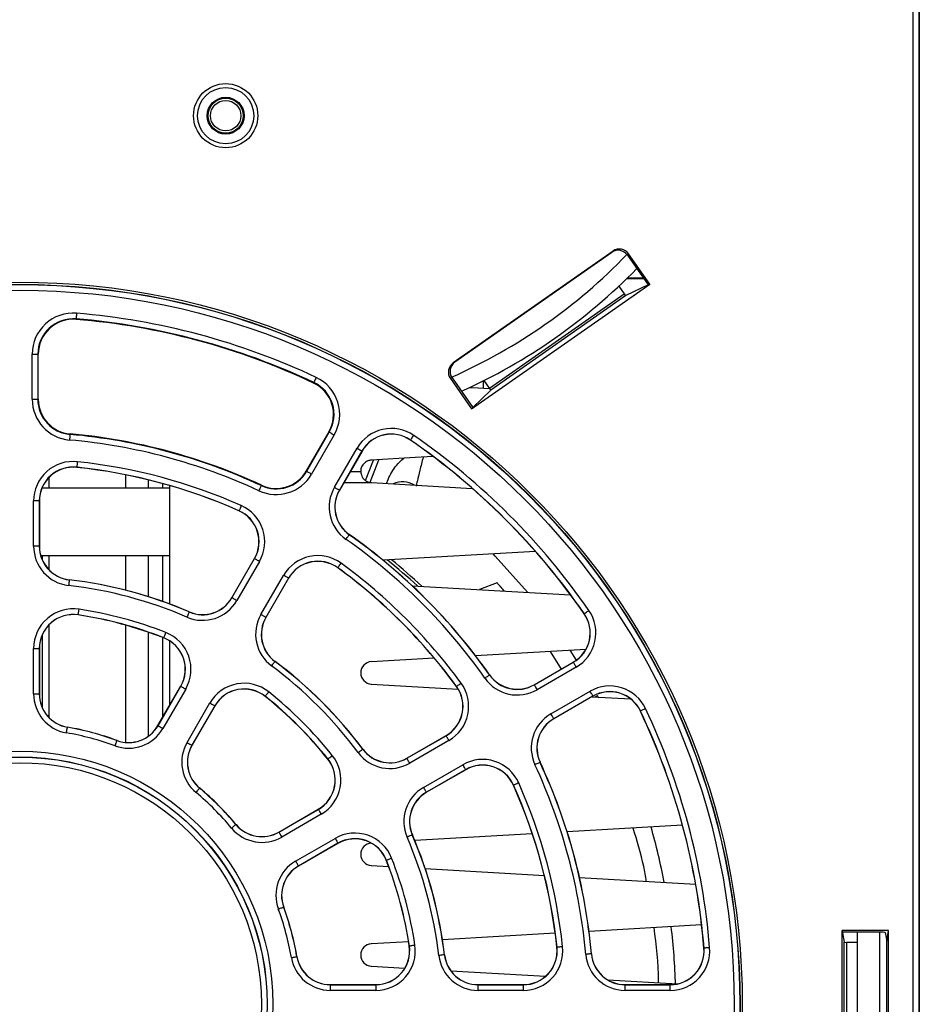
# Paper-space layout 'Sheet1' of a CAD drawing. Header units: millimetres. Extents: x -7 to 420, y -21 to 297.
# Tile 18 of 105: x 108 to 124, y 42 to 60. Entities that reach past the tile are written whole.
import ezdxf

# ---------------------------------------------------------------- set-up
doc = ezdxf.new("R2010")
doc.units = ezdxf.units.MM

psp = doc.layouts.new('Sheet1')

# ---------------------------------------------------------------- linework, layer by layer
at = {"color": 7, "linetype": 'Continuous', "lineweight": 25}
for p, q in [((123.596, 28.519), (123.596, 77.483)), ((123.696, 77.483), (123.696, 28.514)), ((123.7, 77.487), (123.7, 28.487)), ((123.706, 77.487), (123.706, 28.487)), ((118.263, 55.6), (115.423, 53.611)), ((118.24, 55.577), (115.452, 53.625)), ((118.24, 55.577), (118.263, 55.6)), ((118.541, 55.551), (118.519, 55.528)), ((118.519, 55.528), (118.89, 54.999)), ((118.918, 55.012), (118.541, 55.551)), ((115.751, 52.795), (118.918, 55.012)), ((118.368, 54.977), (118.464, 54.839)), ((118.89, 54.999), (118.489, 54.807)), ((118.507, 55.11), (118.811, 55.11)), ((118.807, 55.117), (118.514, 55.117)), ((118.918, 55.012), (118.89, 54.999)), ((116.069, 53.162), (118.464, 54.839)), ((118.489, 54.807), (116.091, 53.128)), ((118.487, 54.808), (118.49, 54.808)), ((108.722, 54.394), (108.721, 54.385)), ((107.943, 52.965), (107.943, 53.768)), ((107.943, 53.768), (108.043, 53.768)), ((108.043, 53.768), (108.043, 52.965)), ((108.043, 53.768), (108.051, 53.768)), ((108.051, 52.965), (108.051, 53.768)), ((115.423, 53.611), (115.452, 53.625)), ((112.946, 53.262), (112.942, 53.254)), ((115.403, 53.347), (115.374, 53.333)), ((115.374, 53.333), (115.751, 52.795)), ((115.403, 53.347), (115.774, 52.817)), ((115.961, 53.161), (115.961, 53.294)), ((116.069, 53.162), (115.973, 53.3)), ((115.774, 52.817), (116.091, 53.128)), ((107.943, 52.965), (108.043, 52.965)), ((108.043, 52.965), (108.051, 52.965)), ((115.751, 52.795), (115.774, 52.817)), ((108.615, 52.34), (108.616, 52.349)), ((113.214, 52.385), (112.812, 51.69)), ((112.82, 51.685), (113.222, 52.381)), ((113.222, 52.381), (113.214, 52.385)), ((113.308, 52.331), (112.907, 51.635)), ((114.666, 52.24), (114.665, 52.238)), ((113.314, 51.4), (113.715, 52.096)), ((113.802, 52.046), (113.4, 51.35)), ((113.804, 52.044), (113.402, 51.349)), ((113.802, 52.046), (113.804, 52.044)), ((113.867, 51.518), (114.008, 51.885)), ((113.945, 51.488), (114.101, 51.89)), ((108.734, 51.756), (108.734, 51.754)), ((112.82, 51.685), (112.812, 51.69)), ((113.595, 51.683), (113.78, 51.683)), ((109.6, 51.621), (109.6, 51.387)), ((110, 51.533), (110, 51.387)), ((113.969, 51.483), (115.763, 51.381)), ((114.238, 51.468), (114.265, 51.539)), ((110.38, 51.387), (108.116, 51.387)), ((110.26, 51.465), (110.26, 51.387)), ((110.38, 51.431), (110.38, 49.327)), ((112.012, 51.43), (112.015, 51.438)), ((113.4, 51.35), (113.402, 51.349)), ((107.968, 50.352), (107.968, 51.157)), ((108.068, 51.157), (107.968, 51.157)), ((108.068, 51.157), (108.068, 50.352)), ((108.068, 51.157), (108.07, 51.157)), ((108.07, 51.157), (108.07, 50.352)), ((111.617, 50.984), (111.616, 50.981)), ((113.576, 50.556), (113.577, 50.558)), ((108.068, 50.352), (107.968, 50.352)), ((108.068, 50.352), (108.07, 50.352)), ((116.887, 50.258), (114.177, 50.103)), ((108.093, 50.187), (110.38, 50.187)), ((108.12, 50.187), (108.12, 50.112)), ((109.6, 50.187), (109.6, 49.571)), ((110, 50.187), (110, 49.457)), ((110.26, 50.187), (110.26, 49.37)), ((111.489, 49.436), (111.892, 50.133)), ((111.492, 49.435), (111.894, 50.132)), ((111.981, 50.082), (111.578, 49.385)), ((111.894, 50.132), (111.892, 50.133)), ((113.372, 49.97), (113.371, 49.968)), ((108.6, 49.754), (108.601, 49.756)), ((112.007, 49.137), (112.409, 49.834)), ((112.496, 49.784), (112.094, 49.087)), ((112.498, 49.783), (112.096, 49.086)), ((112.496, 49.784), (112.498, 49.783)), ((114.695, 49.65), (117.509, 49.489)), ((116.202, 49.702), (115.893, 49.582)), ((111.492, 49.435), (111.489, 49.436)), ((108.76, 49.132), (108.759, 49.13)), ((110.731, 49.183), (110.732, 49.185)), ((112.094, 49.087), (112.096, 49.086)), ((117.753, 49.153), (117.751, 49.152)), ((109.6, 48.95), (109.6, 46.848)), ((108.12, 48.776), (108.12, 47.486)), ((110, 48.826), (110, 46.97)), ((110.26, 48.73), (110.26, 47.307)), ((110.282, 48.724), (110.282, 48.722)), ((110.38, 48.672), (110.38, 47.515)), ((107.968, 47.726), (107.968, 48.536)), ((107.968, 48.536), (108.068, 48.536)), ((108.068, 48.536), (108.068, 47.726)), ((108.068, 48.536), (108.07, 48.536)), ((108.07, 48.536), (108.07, 47.726)), ((117.781, 48.518), (115.821, 48.405)), ((117.615, 48.329), (117.504, 48.502)), ((115.086, 48.363), (113.969, 48.299)), ((117.346, 48.169), (117.154, 48.482)), ((112.256, 48.303), (112.257, 48.304)), ((116.862, 47.889), (117.557, 48.291)), ((116.863, 47.887), (117.559, 48.289)), ((117.609, 48.202), (116.913, 47.801)), ((117.559, 48.289), (117.557, 48.291)), ((116.069, 48.063), (116.071, 48.065)), ((110.176, 47.162), (110.582, 47.863)), ((110.179, 47.16), (110.584, 47.862)), ((110.67, 47.812), (110.265, 47.11)), ((110.584, 47.862), (110.582, 47.863)), ((113.969, 47.9), (115.511, 47.812)), ((115.483, 47.859), (115.481, 47.858)), ((116.863, 47.887), (116.862, 47.889)), ((107.968, 47.726), (108.068, 47.726)), ((108.068, 47.726), (108.07, 47.726)), ((112.083, 47.685), (112.081, 47.683)), ((117.161, 47.372), (117.856, 47.773)), ((117.906, 47.687), (117.211, 47.285)), ((117.907, 47.685), (117.212, 47.283)), ((117.892, 47.676), (118.579, 47.636)), ((117.906, 47.687), (117.907, 47.685)), ((117.945, 47.672), (117.986, 47.696)), ((118.009, 47.651), (117.986, 47.696)), ((110.694, 46.863), (111.099, 47.565)), ((111.186, 47.515), (110.781, 46.813)), ((111.188, 47.513), (110.783, 46.812)), ((111.186, 47.515), (111.188, 47.513)), ((117.211, 47.285), (117.212, 47.283)), ((118.752, 47.423), (118.75, 47.421)), ((108.568, 47.132), (108.568, 47.135)), ((110.179, 47.16), (110.176, 47.162)), ((114.599, 46.583), (115.296, 46.985)), ((114.6, 46.581), (115.297, 46.983)), ((115.297, 46.983), (115.296, 46.985)), ((109.449, 46.896), (109.449, 46.899)), ((110.781, 46.813), (110.783, 46.812)), ((113.815, 46.743), (113.817, 46.744)), ((115.347, 46.896), (114.65, 46.494)), ((113.198, 46.57), (113.196, 46.568)), ((114.6, 46.581), (114.599, 46.583)), ((114.898, 46.065), (115.595, 46.468)), ((116.966, 46.509), (116.968, 46.51)), ((115.645, 46.381), (114.948, 45.979)), ((115.646, 46.379), (114.949, 45.977)), ((115.645, 46.381), (115.646, 46.379)), ((110.917, 46.049), (110.919, 46.051)), ((116.497, 46.104), (116.494, 46.103)), ((114.948, 45.979), (114.949, 45.977)), ((112.325, 45.27), (113.026, 45.675)), ((112.326, 45.268), (113.028, 45.673)), ((113.078, 45.586), (112.376, 45.181)), ((113.028, 45.673), (113.026, 45.675)), ((111.562, 45.404), (111.563, 45.406)), ((119.497, 45.391), (117.448, 45.274)), ((112.326, 45.268), (112.325, 45.27)), ((114.696, 45.218), (114.698, 45.219)), ((116.829, 45.238), (114.74, 45.119)), ((112.623, 44.752), (113.325, 45.157)), ((113.375, 45.071), (112.673, 44.666)), ((113.376, 45.069), (112.675, 44.664)), ((113.375, 45.071), (113.376, 45.069)), ((112.673, 44.666), (112.675, 44.664)), ((113.969, 44.675), (114.277, 44.657)), ((114.237, 44.77), (114.235, 44.769)), ((114.927, 44.62), (117.043, 44.499)), ((117.668, 44.463), (119.731, 44.345)), ((112.409, 43.936), (112.412, 43.936)), ((119.838, 43.619), (117.837, 43.504)), ((117.237, 43.47), (115.233, 43.355)), ((123.158, 43.519), (122.336, 43.519)), ((122.336, 39.456), (122.336, 43.519)), ((122.336, 43.519), (122.341, 43.487)), ((123.061, 43.487), (122.341, 43.487)), ((122.342, 43.477), (122.37, 43.311)), ((122.6, 43.487), (122.6, 39.487)), ((123, 43.487), (123, 39.487)), ((123.101, 43.485), (123.126, 43.33)), ((123.126, 43.33), (123.158, 43.519)), ((123.158, 39.456), (123.158, 43.519)), ((114.631, 43.321), (113.969, 43.283)), ((114.645, 43.247), (114.643, 43.246)), ((122.37, 39.663), (122.37, 43.311)), ((122.41, 43.309), (122.41, 39.665)), ((122.6, 43.309), (122.41, 43.309)), ((123.126, 39.644), (123.126, 43.33)), ((115.267, 43.087), (115.269, 43.088)), ((117.269, 43.221), (117.267, 43.221)), ((117.878, 43.104), (117.881, 43.104)), ((119.882, 43.207), (119.879, 43.206)), ((112.645, 43.055), (112.648, 43.055)), ((113.969, 42.883), (114.564, 42.849)), ((115.381, 42.803), (117.065, 42.706)), ((113.239, 42.555), (113.239, 42.557)), ((113.239, 42.557), (114.049, 42.557)), ((113.239, 42.555), (113.239, 42.455)), ((113.239, 42.555), (114.049, 42.555)), ((114.049, 42.555), (114.049, 42.557)), ((114.049, 42.555), (114.049, 42.455)), ((115.865, 42.557), (116.67, 42.557)), ((115.865, 42.555), (115.865, 42.557)), ((115.865, 42.455), (115.865, 42.555)), ((115.865, 42.555), (116.67, 42.555)), ((116.67, 42.555), (116.67, 42.557)), ((116.67, 42.455), (116.67, 42.555)), ((118.169, 42.643), (119.412, 42.572)), ((118.478, 42.557), (119.281, 42.557)), ((118.478, 42.555), (118.478, 42.557)), ((118.478, 42.455), (118.478, 42.555)), ((118.478, 42.555), (119.281, 42.555)), ((119.281, 42.555), (119.281, 42.557)), ((119.281, 42.455), (119.281, 42.555)), ((114.049, 42.455), (113.239, 42.455)), ((116.67, 42.455), (115.865, 42.455)), ((119.281, 42.455), (118.478, 42.455))]:
    psp.add_line(p, q, dxfattribs=at)
at = {"color": 8, "linetype": 'Continuous', "lineweight": 25}
for p, q in [((108.24, 51.576), (108.24, 51.387)), ((113.48, 51.483), (113.969, 51.483)), ((108.24, 50.187), (108.24, 49.933)), ((108.24, 48.955), (108.24, 47.308))]:
    psp.add_line(p, q, dxfattribs=at)
at = {"color": 7, "linetype": 'Continuous', "lineweight": 25, "flags": 128}
for points in [[(108.73, 54.493), (108.728, 54.474), (108.727, 54.456), (108.725, 54.439), (108.724, 54.424), (108.723, 54.411), (108.722, 54.402), (108.722, 54.396), (108.722, 54.394)], [(112.989, 53.352), (112.981, 53.335), (112.973, 53.318), (112.965, 53.302), (112.959, 53.289), (112.954, 53.278), (112.95, 53.269), (112.947, 53.264), (112.946, 53.262)], [(115.717, 53.175), (115.76, 53.173), (116.075, 53.155)], [(113.222, 52.381), (113.223, 52.379), (113.229, 52.377), (113.237, 52.372), (113.247, 52.366), (113.26, 52.358), (113.275, 52.35), (113.291, 52.34), (113.308, 52.331)], [(108.615, 52.34), (108.615, 52.338), (108.614, 52.332), (108.613, 52.323), (108.612, 52.31), (108.611, 52.295), (108.61, 52.278), (108.608, 52.26), (108.606, 52.241)], [(114.666, 52.24), (114.668, 52.242), (114.671, 52.246), (114.676, 52.254), (114.683, 52.264), (114.692, 52.277), (114.702, 52.291), (114.712, 52.306), (114.723, 52.322)], [(113.715, 52.096), (113.732, 52.086), (113.748, 52.077), (113.763, 52.068), (113.776, 52.061), (113.787, 52.054), (113.795, 52.05), (113.8, 52.047), (113.802, 52.046)], [(108.744, 51.856), (108.742, 51.836), (108.74, 51.818), (108.739, 51.801), (108.737, 51.786), (108.736, 51.773), (108.735, 51.764), (108.734, 51.758), (108.734, 51.756)], [(115.069, 51.946), (114.745, 51.927), (113.969, 51.883)], [(112.82, 51.685), (112.822, 51.684), (112.827, 51.681), (112.835, 51.677), (112.846, 51.67), (112.859, 51.663), (112.874, 51.654), (112.89, 51.645), (112.907, 51.635)], [(112.012, 51.43), (112.011, 51.428), (112.008, 51.423), (112.004, 51.414), (111.999, 51.403), (111.993, 51.389), (111.986, 51.374), (111.978, 51.357), (111.97, 51.339)], [(113.314, 51.4), (113.33, 51.391), (113.346, 51.381), (113.361, 51.373), (113.374, 51.365), (113.385, 51.359), (113.393, 51.354), (113.398, 51.351), (113.4, 51.35)], [(111.657, 51.075), (111.65, 51.057), (111.642, 51.04), (111.635, 51.025), (111.629, 51.011), (111.624, 51), (111.62, 50.991), (111.618, 50.986), (111.617, 50.984)], [(113.519, 50.474), (113.53, 50.49), (113.54, 50.505), (113.55, 50.519), (113.559, 50.531), (113.566, 50.542), (113.571, 50.549), (113.575, 50.554), (113.576, 50.556)], [(111.981, 50.082), (111.964, 50.091), (111.948, 50.101), (111.933, 50.109), (111.92, 50.117), (111.909, 50.123), (111.901, 50.128), (111.896, 50.131), (111.894, 50.132)], [(116.745, 49.533), (116.169, 50.178), (116.134, 50.215)], [(113.372, 49.97), (113.374, 49.972), (113.377, 49.977), (113.383, 49.984), (113.39, 49.994), (113.399, 50.006), (113.409, 50.02), (113.42, 50.035), (113.431, 50.051)], [(108.6, 49.754), (108.6, 49.751), (108.599, 49.746), (108.598, 49.736), (108.597, 49.724), (108.595, 49.709), (108.593, 49.692), (108.591, 49.673), (108.589, 49.654)], [(112.496, 49.784), (112.494, 49.785), (112.489, 49.788), (112.481, 49.793), (112.47, 49.799), (112.457, 49.807), (112.442, 49.815), (112.426, 49.825), (112.409, 49.834)], [(111.578, 49.385), (111.561, 49.394), (111.545, 49.404), (111.531, 49.412), (111.517, 49.42), (111.507, 49.426), (111.499, 49.431), (111.494, 49.434), (111.492, 49.435)], [(108.76, 49.132), (108.76, 49.134), (108.761, 49.14), (108.762, 49.149), (108.764, 49.162), (108.766, 49.177), (108.769, 49.194), (108.772, 49.212), (108.774, 49.231)], [(117.753, 49.153), (117.754, 49.155), (117.759, 49.158), (117.767, 49.163), (117.777, 49.17), (117.79, 49.179), (117.804, 49.189), (117.819, 49.199), (117.835, 49.21)], [(110.731, 49.183), (110.73, 49.181), (110.728, 49.175), (110.724, 49.167), (110.719, 49.155), (110.713, 49.141), (110.706, 49.126), (110.699, 49.109), (110.691, 49.091)], [(112.094, 49.087), (112.092, 49.088), (112.087, 49.091), (112.078, 49.096), (112.068, 49.102), (112.055, 49.11), (112.04, 49.118), (112.024, 49.127), (112.007, 49.137)], [(110.282, 48.724), (110.283, 48.726), (110.285, 48.732), (110.289, 48.74), (110.293, 48.752), (110.299, 48.766), (110.305, 48.782), (110.312, 48.799), (110.319, 48.817)], [(112.196, 48.222), (112.207, 48.238), (112.219, 48.253), (112.229, 48.266), (112.238, 48.279), (112.245, 48.289), (112.251, 48.296), (112.254, 48.301), (112.256, 48.303)], [(117.559, 48.289), (117.56, 48.287), (117.563, 48.282), (117.567, 48.274), (117.574, 48.263), (117.581, 48.25), (117.59, 48.235), (117.599, 48.219), (117.609, 48.202)], [(115.987, 48.006), (116.003, 48.017), (116.018, 48.027), (116.032, 48.037), (116.044, 48.046), (116.054, 48.053), (116.062, 48.058), (116.067, 48.062), (116.069, 48.063)], [(110.584, 47.862), (110.586, 47.861), (110.591, 47.858), (110.599, 47.853), (110.61, 47.847), (110.623, 47.84), (110.638, 47.831), (110.654, 47.822), (110.67, 47.812)], [(115.483, 47.859), (115.485, 47.861), (115.489, 47.864), (115.497, 47.87), (115.507, 47.877), (115.519, 47.886), (115.533, 47.896), (115.548, 47.907), (115.564, 47.918)], [(116.863, 47.887), (116.864, 47.885), (116.867, 47.88), (116.872, 47.872), (116.878, 47.861), (116.886, 47.848), (116.894, 47.833), (116.904, 47.817), (116.913, 47.801)], [(112.083, 47.685), (112.084, 47.686), (112.088, 47.691), (112.094, 47.698), (112.101, 47.708), (112.111, 47.72), (112.122, 47.733), (112.133, 47.748), (112.145, 47.763)], [(117.906, 47.687), (117.905, 47.689), (117.902, 47.694), (117.897, 47.702), (117.891, 47.713), (117.884, 47.726), (117.875, 47.741), (117.866, 47.757), (117.856, 47.773)], [(111.099, 47.565), (111.116, 47.555), (111.132, 47.546), (111.147, 47.537), (111.16, 47.53), (111.171, 47.523), (111.179, 47.519), (111.184, 47.516), (111.186, 47.515)], [(118.842, 47.465), (118.825, 47.457), (118.808, 47.449), (118.793, 47.442), (118.779, 47.435), (118.768, 47.43), (118.759, 47.426), (118.754, 47.423), (118.752, 47.423)], [(117.211, 47.285), (117.21, 47.287), (117.207, 47.292), (117.202, 47.3), (117.196, 47.311), (117.188, 47.324), (117.18, 47.339), (117.17, 47.355), (117.161, 47.372)], [(108.551, 47.034), (108.554, 47.053), (108.557, 47.071), (108.56, 47.088), (108.563, 47.103), (108.565, 47.115), (108.567, 47.124), (108.568, 47.13), (108.568, 47.132)], [(110.179, 47.16), (110.181, 47.159), (110.186, 47.156), (110.194, 47.152), (110.205, 47.146), (110.218, 47.138), (110.232, 47.129), (110.249, 47.12), (110.265, 47.11)], [(115.347, 46.896), (115.337, 46.913), (115.328, 46.929), (115.32, 46.944), (115.312, 46.957), (115.306, 46.968), (115.301, 46.976), (115.298, 46.981), (115.297, 46.983)], [(109.414, 46.803), (109.421, 46.821), (109.427, 46.838), (109.433, 46.854), (109.438, 46.868), (109.442, 46.88), (109.446, 46.889), (109.448, 46.894), (109.449, 46.896)], [(110.694, 46.863), (110.711, 46.853), (110.727, 46.844), (110.742, 46.835), (110.755, 46.828), (110.765, 46.822), (110.774, 46.817), (110.779, 46.814), (110.781, 46.813)], [(113.735, 46.683), (113.751, 46.695), (113.766, 46.706), (113.779, 46.716), (113.791, 46.725), (113.801, 46.732), (113.809, 46.738), (113.814, 46.741), (113.815, 46.743)], [(113.198, 46.57), (113.199, 46.571), (113.204, 46.575), (113.211, 46.581), (113.221, 46.589), (113.233, 46.598), (113.246, 46.609), (113.261, 46.62), (113.276, 46.632)], [(114.65, 46.494), (114.64, 46.511), (114.631, 46.527), (114.622, 46.542), (114.615, 46.555), (114.609, 46.566), (114.604, 46.574), (114.601, 46.579), (114.6, 46.581)], [(115.645, 46.381), (115.644, 46.383), (115.641, 46.388), (115.636, 46.396), (115.63, 46.407), (115.622, 46.42), (115.614, 46.435), (115.604, 46.451), (115.595, 46.468)], [(116.966, 46.509), (116.964, 46.508), (116.958, 46.506), (116.95, 46.502), (116.939, 46.497), (116.925, 46.49), (116.909, 46.483), (116.893, 46.475), (116.875, 46.467)], [(110.853, 45.972), (110.865, 45.987), (110.877, 46.001), (110.888, 46.014), (110.898, 46.026), (110.906, 46.035), (110.912, 46.042), (110.916, 46.047), (110.917, 46.049)], [(114.948, 45.979), (114.946, 45.981), (114.943, 45.986), (114.939, 45.994), (114.933, 46.005), (114.925, 46.018), (114.916, 46.032), (114.907, 46.049), (114.898, 46.065)], [(116.588, 46.144), (116.57, 46.137), (116.553, 46.129), (116.538, 46.122), (116.524, 46.116), (116.512, 46.111), (116.504, 46.107), (116.499, 46.105), (116.497, 46.104)], [(113.028, 45.673), (113.029, 45.671), (113.032, 45.666), (113.036, 45.658), (113.043, 45.647), (113.05, 45.634), (113.059, 45.619), (113.068, 45.603), (113.078, 45.586)], [(111.485, 45.34), (111.5, 45.352), (111.514, 45.364), (111.527, 45.375), (111.539, 45.385), (111.548, 45.393), (111.555, 45.399), (111.56, 45.403), (111.562, 45.404)], [(112.326, 45.268), (112.327, 45.266), (112.33, 45.261), (112.335, 45.253), (112.341, 45.242), (112.348, 45.229), (112.357, 45.214), (112.366, 45.198), (112.376, 45.181)], [(114.696, 45.218), (114.694, 45.217), (114.688, 45.215), (114.68, 45.211), (114.668, 45.206), (114.654, 45.2), (114.639, 45.194), (114.622, 45.186), (114.604, 45.179)], [(113.325, 45.157), (113.335, 45.141), (113.344, 45.125), (113.353, 45.11), (113.36, 45.097), (113.366, 45.086), (113.371, 45.078), (113.374, 45.073), (113.375, 45.071)], [(112.623, 44.752), (112.633, 44.736), (112.642, 44.72), (112.651, 44.705), (112.658, 44.692), (112.665, 44.681), (112.669, 44.673), (112.672, 44.668), (112.673, 44.666)], [(114.237, 44.77), (114.239, 44.77), (114.245, 44.772), (114.253, 44.776), (114.265, 44.78), (114.279, 44.786), (114.295, 44.792), (114.312, 44.799), (114.33, 44.806)], [(112.316, 43.901), (112.334, 43.908), (112.351, 43.914), (112.367, 43.92), (112.381, 43.925), (112.393, 43.93), (112.402, 43.933), (112.407, 43.935), (112.409, 43.936)], [(114.645, 43.247), (114.647, 43.247), (114.653, 43.248), (114.662, 43.249), (114.675, 43.251), (114.69, 43.253), (114.707, 43.256), (114.725, 43.259), (114.744, 43.262)], [(115.267, 43.087), (115.264, 43.087), (115.258, 43.087), (115.249, 43.085), (115.237, 43.084), (115.222, 43.082), (115.205, 43.08), (115.186, 43.078), (115.167, 43.076)], [(117.368, 43.231), (117.349, 43.229), (117.331, 43.227), (117.314, 43.226), (117.299, 43.224), (117.286, 43.223), (117.277, 43.222), (117.271, 43.221), (117.269, 43.221)], [(117.878, 43.104), (117.876, 43.104), (117.87, 43.104), (117.861, 43.103), (117.848, 43.102), (117.833, 43.1), (117.816, 43.099), (117.798, 43.097), (117.779, 43.095)], [(119.981, 43.215), (119.962, 43.213), (119.944, 43.212), (119.926, 43.21), (119.911, 43.209), (119.899, 43.208), (119.89, 43.207), (119.884, 43.207), (119.882, 43.207)], [(112.547, 43.038), (112.566, 43.041), (112.584, 43.045), (112.601, 43.047), (112.616, 43.05), (112.628, 43.052), (112.637, 43.054), (112.643, 43.055), (112.645, 43.055)]]:
    psp.add_lwpolyline(points, dxfattribs=at)
at = {"color": 7, "linetype": 'Continuous', "lineweight": 25}
for centre, radius in [((111.38, 58.007), 0.571), ((111.38, 58.007), 0.501), ((111.38, 58.007), 0.328), ((111.38, 58.007), 0.311), ((111.38, 58.007), 0.271), ((107.72, 42.207), 12.84), ((107.72, 42.207), 12.8), ((107.72, 42.207), 12.796), ((107.72, 42.207), 12.696), ((107.72, 42.207), 4.499), ((107.72, 42.207), 4.399), ((107.72, 42.207), 4.396), ((107.72, 42.207), 4.296)]:
    psp.add_circle(centre, radius, dxfattribs=at)
at = {"color": 8, "linetype": 'Continuous', "lineweight": 25}
psp.add_arc((111.38, 62.407), 9.9, 293.9266, 316.0734, dxfattribs=at)
at = {"color": 7, "linetype": 'Continuous', "lineweight": 25}
for centre, radius, start, end in [((111.38, 62.407), 10.2, 294.2536, 315.7464), ((108.67, 53.768), 0.728, 85.3024, 180), ((107.72, 42.207), 12.328, 64.6976, 85.3024), ((108.67, 53.768), 0.628, 85.3024, 180), ((108.67, 53.768), 0.619, 85.3024, 180), ((107.72, 42.207), 12.219, 64.6976, 85.3024), ((107.72, 42.207), 12.228, 64.6976, 85.3024), ((112.678, 52.694), 0.619, 330, 64.6976), ((112.678, 52.694), 0.628, 330, 64.6976), ((112.678, 52.694), 0.728, 330, 64.6976), ((108.67, 52.965), 0.728, 180, 264.9536), ((108.67, 52.965), 0.628, 180, 264.9536), ((108.67, 52.965), 0.619, 180, 264.9536), ((107.72, 42.207), 10.181, 65.0464, 84.9536), ((114.323, 51.744), 0.702, 55.3024, 150), ((114.323, 51.744), 0.602, 55.3024, 150), ((114.323, 51.744), 0.6, 55.3024, 150), ((107.72, 42.207), 10.072, 65.0464, 84.9536), ((107.72, 42.207), 10.172, 65.0464, 84.9536), ((107.72, 42.207), 12.2, 34.6976, 55.3024), ((107.72, 42.207), 12.202, 34.6976, 55.3024), ((107.72, 42.207), 12.302, 34.6976, 55.3024), ((108.67, 51.157), 0.702, 83.9408, 180), ((107.72, 42.207), 9.702, 66.0592, 83.9408), ((108.67, 51.157), 0.602, 83.9408, 180), ((108.67, 51.157), 0.6, 83.9408, 180), ((107.72, 42.207), 9.602, 66.0592, 83.9408), ((107.72, 42.207), 9.6, 66.0592, 83.9408), ((112.277, 51.999), 0.628, 245.0464, 330), ((112.277, 51.999), 0.619, 245.0464, 330), ((112.277, 51.999), 0.728, 245.0464, 330), ((114.524, 51.099), 0.4, 58.3794, 115.0676), ((113.922, 51.049), 0.702, 150, 234.9536), ((113.922, 51.049), 0.602, 150, 234.9536), ((113.922, 51.049), 0.6, 150, 234.9536), ((111.372, 50.433), 0.6, 330, 66.0592), ((111.372, 50.433), 0.602, 330, 66.0592), ((111.372, 50.433), 0.702, 330, 66.0592), ((107.72, 42.207), 10.098, 35.0464, 54.9536), ((107.72, 42.207), 10.198, 35.0464, 54.9536), ((107.72, 42.207), 10.2, 35.0464, 54.9536), ((108.67, 50.352), 0.702, 180, 263.3471), ((108.67, 50.352), 0.602, 180, 263.3471), ((108.67, 50.352), 0.6, 180, 263.3471), ((113.018, 49.483), 0.702, 53.9408, 150), ((113.018, 49.483), 0.602, 53.9408, 150), ((113.018, 49.483), 0.6, 53.9408, 150), ((107.88, 42.207), 10.15, 47.1218, 51.1102), ((107.88, 42.207), 10.2, 46.7814, 50.7991), ((107.72, 42.207), 9.6, 36.0592, 53.9408), ((107.72, 42.207), 9.602, 36.0592, 53.9408), ((107.72, 42.207), 9.702, 36.0592, 53.9408), ((107.72, 42.207), 7.598, 66.6529, 83.3471), ((107.72, 42.207), 7.6, 66.6529, 83.3471), ((107.72, 42.207), 7.498, 66.6529, 83.3471), ((110.97, 49.736), 0.702, 246.6529, 330), ((110.97, 49.736), 0.602, 246.6529, 330), ((110.97, 49.736), 0.6, 246.6529, 330), ((108.67, 48.536), 0.702, 81.4636, 180), ((107.72, 42.207), 7.102, 68.5364, 81.4636), ((117.257, 48.81), 0.702, 300, 34.6976), ((108.67, 48.536), 0.602, 81.4636, 180), ((108.67, 48.536), 0.6, 81.4636, 180), ((107.72, 42.207), 7, 68.5364, 81.4636), ((107.72, 42.207), 7.002, 68.5364, 81.4636), ((112.615, 48.786), 0.702, 150, 233.3471), ((112.615, 48.786), 0.602, 150, 233.3471), ((112.615, 48.786), 0.6, 150, 233.3471), ((117.257, 48.81), 0.6, 300, 34.6976), ((117.257, 48.81), 0.602, 300, 34.6976), ((110.062, 48.163), 0.602, 330, 68.5364), ((110.062, 48.163), 0.6, 330, 68.5364), ((110.062, 48.163), 0.702, 330, 68.5364), ((107.72, 42.207), 7.498, 36.6529, 53.3471), ((107.72, 42.207), 7.598, 36.6529, 53.3471), ((107.72, 42.207), 7.6, 36.6529, 53.3471), ((113.98, 48.1), 0.2, 93.2765, 266.7235), ((116.562, 48.409), 0.702, 215.0464, 300), ((116.562, 48.409), 0.602, 215.0464, 300), ((116.562, 48.409), 0.6, 215.0464, 300), ((111.707, 47.213), 0.702, 51.4636, 150), ((111.707, 47.213), 0.602, 51.4636, 150), ((111.707, 47.213), 0.6, 51.4636, 150), ((114.996, 47.505), 0.6, 300, 36.0592), ((114.996, 47.505), 0.602, 300, 36.0592), ((114.996, 47.505), 0.702, 300, 36.0592), ((118.207, 47.165), 0.702, 25.3024, 120), ((108.67, 47.726), 0.702, 180, 260.2329), ((108.67, 47.726), 0.602, 180, 260.2329), ((108.67, 47.726), 0.6, 180, 260.2329), ((107.72, 42.207), 7, 38.5364, 51.4636), ((107.72, 42.207), 7.002, 38.5364, 51.4636), ((107.72, 42.207), 7.102, 38.5364, 51.4636), ((118.207, 47.165), 0.602, 25.3024, 120), ((118.207, 47.165), 0.6, 25.3024, 120), ((107.72, 42.207), 12.302, 4.6976, 25.3024), ((117.512, 46.764), 0.702, 120, 204.9536), ((117.512, 46.764), 0.602, 120, 204.9536), ((117.512, 46.764), 0.6, 120, 204.9536), ((107.72, 42.207), 12.2, 4.6976, 25.3024), ((107.72, 42.207), 12.202, 4.6976, 25.3024), ((107.72, 42.207), 5, 69.7671, 80.2329), ((107.72, 42.207), 4.998, 69.7671, 80.2329), ((109.657, 47.462), 0.702, 249.7671, 330), ((109.657, 47.462), 0.6, 249.7671, 330), ((109.657, 47.462), 0.602, 249.7671, 330), ((107.72, 42.207), 4.898, 69.7671, 80.2329), ((111.302, 46.512), 0.702, 150, 230.2329), ((111.302, 46.512), 0.602, 150, 230.2329), ((111.302, 46.512), 0.6, 150, 230.2329), ((114.299, 47.102), 0.602, 216.6529, 300), ((114.299, 47.102), 0.6, 216.6529, 300), ((112.726, 46.195), 0.6, 300, 38.5364), ((112.726, 46.195), 0.602, 300, 38.5364), ((112.726, 46.195), 0.702, 300, 38.5364), ((114.299, 47.102), 0.702, 216.6529, 300), ((115.946, 45.859), 0.702, 23.9408, 120), ((115.946, 45.859), 0.602, 23.9408, 120), ((115.946, 45.859), 0.6, 23.9408, 120), ((107.72, 42.207), 10.098, 5.0464, 24.9536), ((107.72, 42.207), 10.198, 5.0464, 24.9536), ((107.72, 42.207), 10.2, 5.0464, 24.9536), ((107.72, 42.207), 4.998, 39.7671, 50.2329), ((107.72, 42.207), 5, 39.7671, 50.2329), ((115.249, 45.457), 0.702, 120, 203.3471), ((107.72, 42.207), 9.6, 6.0592, 23.9408), ((107.72, 42.207), 9.602, 6.0592, 23.9408), ((107.72, 42.207), 9.702, 6.0592, 23.9408), ((107.72, 42.207), 4.898, 39.7671, 50.2329), ((115.249, 45.457), 0.602, 120, 203.3471), ((115.249, 45.457), 0.6, 120, 203.3471), ((112.025, 45.789), 0.602, 219.7671, 300), ((112.025, 45.789), 0.6, 219.7671, 300), ((107.88, 42.207), 11.5, 10.876, 15.9062), ((112.025, 45.789), 0.702, 219.7671, 300), ((113.676, 44.549), 0.702, 21.4636, 120), ((107.72, 42.207), 7.498, 6.6529, 23.3471), ((107.72, 42.207), 7.598, 6.6529, 23.3471), ((107.72, 42.207), 7.6, 6.6529, 23.3471), ((113.676, 44.549), 0.602, 21.4636, 120), ((113.676, 44.549), 0.6, 21.4636, 120), ((113.98, 44.875), 0.2, 93.2765, 266.7235), ((112.975, 44.144), 0.702, 120, 200.2329), ((112.975, 44.144), 0.602, 120, 200.2329), ((112.975, 44.144), 0.6, 120, 200.2329), ((107.72, 42.207), 7, 8.5364, 21.4636), ((107.72, 42.207), 7.002, 8.5364, 21.4636), ((107.72, 42.207), 7.102, 8.5364, 21.4636), ((107.72, 42.207), 4.898, 9.7671, 20.2329), ((107.72, 42.207), 4.998, 9.7671, 20.2329), ((107.72, 42.207), 5, 9.7671, 20.2329), ((107.88, 42.207), 11.5, 1.7441, 6.8947), ((113.98, 43.083), 0.2, 93.2765, 266.7235), ((114.049, 43.157), 0.702, 270, 8.5364), ((114.049, 43.157), 0.602, 270, 8.5364), ((114.049, 43.157), 0.6, 270, 8.5364), ((115.865, 43.157), 0.702, 186.6529, 270), ((115.865, 43.157), 0.602, 186.6529, 270), ((115.865, 43.157), 0.6, 186.6529, 270), ((116.67, 43.157), 0.702, 270, 6.0592), ((116.67, 43.157), 0.602, 270, 6.0592), ((116.67, 43.157), 0.6, 270, 6.0592), ((118.478, 43.157), 0.702, 185.0464, 270), ((118.478, 43.157), 0.602, 185.0464, 270), ((118.478, 43.157), 0.6, 185.0464, 270), ((119.281, 43.157), 0.702, 270, 4.6976), ((119.281, 43.157), 0.602, 270, 4.6976), ((119.281, 43.157), 0.6, 270, 4.6976), ((113.239, 43.157), 0.702, 189.7671, 270), ((113.239, 43.157), 0.602, 189.7671, 270), ((113.239, 43.157), 0.6, 189.7671, 270)]:
    psp.add_arc(centre, radius, start, end, dxfattribs=at)
for centre, major_axis, ratio, start_param, end_param in [((118.355, 55.413), (-0.143, -0.14), 0.998592, 2.976816, 4.547156), ((118.377, 55.436), (-0.143, -0.14), 0.998592, 2.976816, 4.547156), ((118.466, 54.84), (-0.0229, 0.0328), 0.052408, 1.570796, 3.132866), ((115.538, 53.448), (0.181, 0.086), 0.998592, 1.736029, 3.306369), ((115.567, 53.461), (0.181, 0.086), 0.998592, 1.736029, 3.306369), ((116.068, 53.161), (-0.0229, 0.0328), 0.052408, 3.150319, 4.712389), ((122.343, 43.677), (0, 0.2), 0.008727, 2.820733, 3.089233), ((123.061, 43.485), (0.04, 0), 0.052408, 0.008727, 1.570796), ((122.41, 43.311), (0.04, 0), 0.052408, 3.150319, 4.712389)]:
    psp.add_ellipse(centre, major_axis=major_axis, ratio=ratio, start_param=start_param, end_param=end_param, dxfattribs=at)
for points, knots in [([(113.969, 51.883), (113.959, 51.882), (113.935, 51.879), (113.897, 51.866), (113.839, 51.832), (113.794, 51.768), (113.777, 51.707), (113.78, 51.684), (113.78, 51.683), (113.78, 51.683)], [0, 0, 0, 0, 0.028601, 0.066899, 0.135759, 0.330957, 0.635695, 0.941296, 1, 1, 1, 1]), ([(114.265, 51.539), (114.309, 51.627), (114.38, 51.771), (114.5, 51.876), (114.545, 51.916)], [0, 0, 0, 0, 0.616198, 1, 1, 1, 1]), ([(113.78, 51.683), (113.78, 51.681), (113.78, 51.677), (113.783, 51.643), (113.797, 51.598), (113.826, 51.552), (113.867, 51.516), (113.916, 51.491), (113.952, 51.486), (113.969, 51.483)], [0, 0, 0, 0, 0.160995, 0.322161, 0.476716, 0.610298, 0.736331, 0.874944, 1, 1, 1, 1]), ([(116.33, 49.559), (116.321, 49.568), (116.303, 49.589), (116.272, 49.625), (116.241, 49.659), (116.217, 49.685), (116.204, 49.7), (116.199, 49.706), (116.201, 49.703), (116.201, 49.703)], [0, 0, 0, 0, 0.154391, 0.333167, 0.512596, 0.684831, 0.845094, 0.995055, 1, 1, 1, 1]), ([(118.855, 44.395), (118.84, 44.483), (118.788, 44.804), (118.691, 45.115), (118.621, 45.341)], [0, 0, 0, 0, 0.274879, 1, 1, 1, 1]), ([(119.072, 42.591), (119.072, 42.601), (119.075, 42.929), (119.033, 43.255), (118.993, 43.57)], [0, 0, 0, 0, 0.031125, 1, 1, 1, 1])]:
    psp.add_open_spline(points, degree=3, knots=knots, dxfattribs=at)
at = {"color": 8, "linetype": 'Continuous', "lineweight": 25}
psp.add_open_spline([(114.889, 51.935), (114.869, 51.854), (114.827, 51.685), (114.784, 51.506), (114.765, 51.427), (114.764, 51.421), (114.764, 51.419)], degree=3, knots=[0, 0, 0, 0, 0.285798, 0.596043, 0.883375, 1, 1, 1, 1], dxfattribs=at)

doc.saveas('drawing.dxf')
